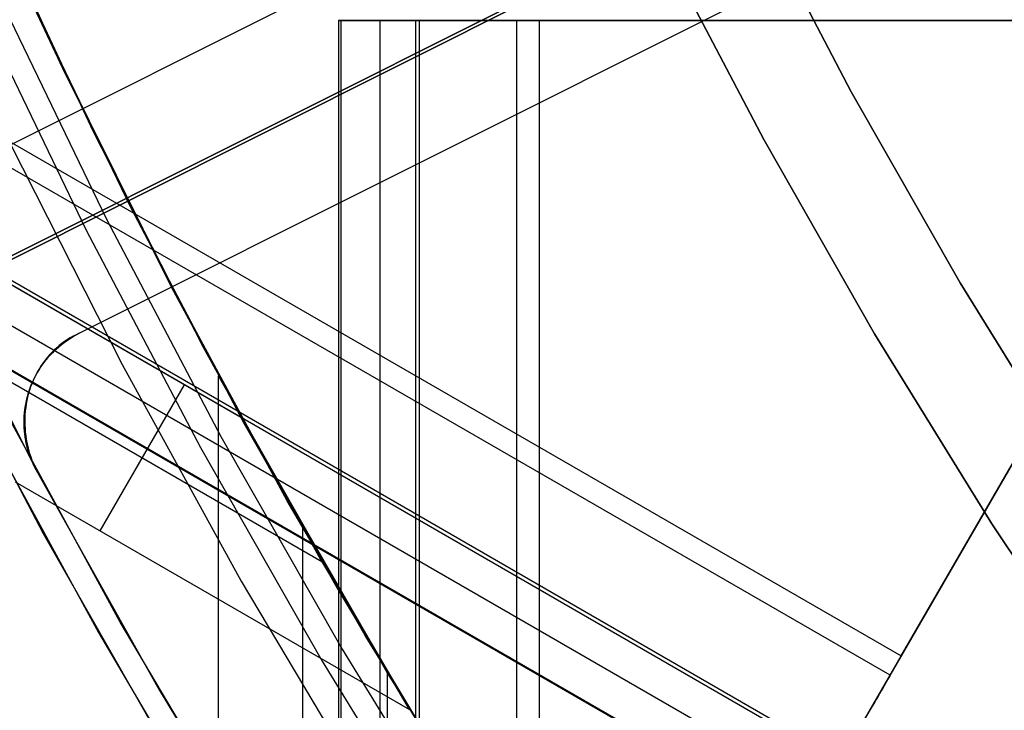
# Model space of a CAD drawing. Header units: millimetres. Extents: x 6239 to 7218, y -13987 to -13139.
# Tile 69 of 256: x 6663.99 to 6673.87, y -13494.29 to -13487.35. Entities that reach past the tile are written whole.
import ezdxf

# ---------------------------------------------------------------- set-up
doc = ezdxf.new("R2010")
doc.units = ezdxf.units.MM
doc.layers.add('color', color=7, linetype='Continuous')
doc.layers.add('luz', color=7, linetype='Continuous')

msp = doc.modelspace()

# ---------------------------------------------------------------- linework, layer by layer
at = {"color": 7, "true_color": 0xffffff}
for p, q in [((6239.8301, -13243.7467, 49.4962), (6672.8338, -13493.7415, 49.4962)), ((6239.8301, -13243.7467, 49.4962), (6672.8338, -13493.7415, 49.4962)), ((6672.7213, -13493.9363, 49.4706), (6239.7176, -13243.9415, 49.4706)), ((6239.2304, -13244.7854, 50.2456), (6672.2341, -13494.7801, 50.2456)), ((6239.2304, -13244.7854, 50.2456), (6672.2341, -13494.7801, 50.2456)), ((6239.2115, -13244.8182, 54.8552), (6672.2152, -13494.813, 54.8552)), ((6239.2115, -13244.8182, 54.8552), (6672.2152, -13494.813, 54.8552)), ((6239.0336, -13245.1263, 51.9508), (6672.0373, -13495.1211, 51.9508)), ((6238.8368, -13245.4672, 53.6559), (6671.8404, -13495.462, 53.6559)), ((6238.8368, -13245.4672, 53.6559), (6671.8404, -13495.462, 53.6559)), ((6671.8446, -13495.4547, 54.4845), (6238.841, -13245.46, 54.4845)), ((6672.8338, -13493.7415, 49.4962), (6680.782, -13479.9747, 53.1662)), ((6672.8338, -13493.7415, 49.4962), (6680.782, -13479.9747, 53.1662)), ((6680.6975, -13480.1211, 53.8983), (6671.7929, -13495.5443, 53.8983)), ((6672.2152, -13494.813, 54.8552), (6680.1634, -13481.0462, 58.5252)), ((6672.2152, -13494.813, 54.8552), (6680.1634, -13481.0462, 58.5252)), ((6663.4127, -13485.6231, 88.1), (6664.4156, -13487.8281, 88.1)), ((6663.4127, -13485.6231, 88.1), (6664.4156, -13487.8281, 88.1)), ((6672.3318, -13488.0768, 259.6), (6671.3051, -13486.1205, 259.6)), ((6672.3318, -13488.0768, 259.6), (6671.3051, -13486.1205, 259.6)), ((6671.3051, -13486.1205, 231.7162), (6672.3318, -13488.0768, 231.7162)), ((6671.3051, -13486.1205, 245.6581), (6672.3318, -13488.0768, 245.6581)), ((6671.3051, -13486.1205, 231.7162), (6672.3318, -13488.0768, 231.7162)), ((6663.6898, -13486.26, 67.9123), (6664.7207, -13488.4683, 67.9123)), ((6671.4545, -13488.5567, 259.6), (6670.4118, -13486.5698, 259.6)), ((6670.4118, -13486.5698, 231.7162), (6671.4545, -13488.5567, 231.7162)), ((6671.4545, -13488.5567, 259.6), (6670.4118, -13486.5698, 259.6)), ((6670.4118, -13486.5698, 231.7162), (6671.4545, -13488.5567, 231.7162)), ((6670.4118, -13486.5698, 245.6581), (6671.4545, -13488.5567, 245.6581)), ((6664.42, -13487.8443, 56.3618), (6663.9021, -13486.7312, 56.5246)), ((6664.42, -13487.8443, 56.3618), (6663.9021, -13486.7312, 56.5246)), ((6665.1031, -13489.2402, 89.3497), (6664.0405, -13487.0337, 89.3497)), ((6665.1031, -13489.2402, 89.3497), (6664.0405, -13487.0337, 89.3497)), ((6665.1031, -13489.2402, 46.475), (6664.0405, -13487.0337, 46.475)), ((6665.1031, -13489.2402, 46.475), (6664.0405, -13487.0337, 46.475)), ((6663.7962, -13487.1462, 89.0308), (6664.8628, -13489.361, 89.0308)), ((6663.7962, -13487.1462, 89.0308), (6664.8628, -13489.361, 89.0308)), ((6663.5844, -13487.2437, 88.6051), (6664.6545, -13489.4658, 88.6051)), ((6663.5844, -13487.2437, 88.6051), (6664.6545, -13489.4658, 88.6051)), ((6664.102, -13487.1668, 48.7386), (6665.1223, -13489.2784, 48.4342)), ((6664.102, -13487.1668, 48.7386), (6665.1223, -13489.2784, 48.4342)), ((6667.186, -13487.3608, 78.1396), (6667.186, -13987.3503, 78.1396)), ((6667.1863, -13487.3608, 78.1616), (6667.1861, -13487.3608, 78.1274)), ((6667.1861, -13487.3608, 78.1274), (6667.1871, -13487.3608, 78.0933)), ((6667.1863, -13487.3608, 78.1616), (6667.1861, -13487.3608, 78.1274)), ((6667.1861, -13487.3608, 78.1274), (6667.1871, -13487.3608, 78.0933)), ((6667.1876, -13487.3608, 78.1957), (6667.1863, -13487.3608, 78.1616)), ((6667.1876, -13487.3608, 78.1957), (6667.1863, -13487.3608, 78.1616)), ((6667.1871, -13487.3608, 78.0933), (6667.1893, -13487.3608, 78.0592)), ((6667.1871, -13487.3608, 78.0933), (6667.1893, -13487.3608, 78.0592)), ((6667.1901, -13487.3608, 78.2297), (6667.1876, -13487.3608, 78.1957)), ((6667.1901, -13487.3608, 78.2297), (6667.1876, -13487.3608, 78.1957)), ((6667.1893, -13487.3608, 78.0592), (6667.1926, -13487.3608, 78.0252)), ((6667.1893, -13487.3608, 78.0592), (6667.1926, -13487.3608, 78.0252)), ((6667.1938, -13487.3608, 78.2637), (6667.1901, -13487.3608, 78.2297)), ((6667.1938, -13487.3608, 78.2637), (6667.1901, -13487.3608, 78.2297)), ((6667.1926, -13487.3608, 78.0252), (6667.1971, -13487.3608, 77.9914)), ((6667.1926, -13487.3608, 78.0252), (6667.1971, -13487.3608, 77.9914)), ((6667.1986, -13487.3608, 78.2975), (6667.1938, -13487.3608, 78.2637)), ((6667.1986, -13487.3608, 78.2975), (6667.1938, -13487.3608, 78.2637)), ((6667.1971, -13487.3608, 77.9914), (6667.2027, -13487.3608, 77.9577)), ((6667.1971, -13487.3608, 77.9914), (6667.2027, -13487.3608, 77.9577)), ((6667.2046, -13487.3608, 78.3311), (6667.1986, -13487.3608, 78.2975)), ((6667.2046, -13487.3608, 78.3311), (6667.1986, -13487.3608, 78.2975)), ((6667.2027, -13487.3608, 77.9577), (6667.2095, -13487.3608, 77.9242)), ((6667.2027, -13487.3608, 77.9577), (6667.2095, -13487.3608, 77.9242)), ((6667.2117, -13487.3608, 78.3645), (6667.2046, -13487.3608, 78.3311)), ((6667.2117, -13487.3608, 78.3645), (6667.2046, -13487.3608, 78.3311)), ((6667.205, -13487.3608, 78.3336), (6683.0458, -13487.3608, 78.3336)), ((6667.2095, -13487.3608, 77.9242), (6667.2174, -13487.3608, 77.891)), ((6667.2095, -13487.3608, 77.9242), (6667.2174, -13487.3608, 77.891)), ((6667.999, -13487.3608, 81.7748), (6667.2117, -13487.3608, 78.3645)), ((6667.2117, -13987.3503, 78.3645), (6667.2117, -13487.3608, 78.3645)), ((6667.999, -13487.3608, 81.7748), (6667.2117, -13487.3608, 78.3645)), ((6667.2117, -13987.3503, 78.3645), (6667.2117, -13487.3608, 78.3645)), ((6667.2174, -13487.3608, 77.891), (6667.2265, -13487.3608, 77.8581)), ((6667.2174, -13487.3608, 77.891), (6667.2265, -13487.3608, 77.8581)), ((6667.2265, -13487.3608, 77.8581), (6667.2366, -13487.3608, 77.8255)), ((6667.2265, -13487.3608, 77.8581), (6667.2366, -13487.3608, 77.8255)), ((6667.2366, -13487.3608, 77.8255), (6667.2479, -13487.3608, 77.7933)), ((6667.2366, -13487.3608, 77.8255), (6667.2479, -13487.3608, 77.7933)), ((6667.2479, -13487.3608, 77.7933), (6667.2603, -13487.3608, 77.7614)), ((6667.2479, -13487.3608, 77.7933), (6667.2603, -13487.3608, 77.7614)), ((6667.2603, -13487.3608, 77.7614), (6667.2737, -13487.3608, 77.7301)), ((6667.2603, -13487.3608, 77.7614), (6667.2737, -13487.3608, 77.7301)), ((6667.2737, -13487.3608, 77.7301), (6667.2882, -13487.3608, 77.6991)), ((6667.2737, -13487.3608, 77.7301), (6667.2882, -13487.3608, 77.6991)), ((6667.2882, -13487.3608, 77.6991), (6667.3038, -13487.3608, 77.6687)), ((6667.2882, -13487.3608, 77.6991), (6667.3038, -13487.3608, 77.6687)), ((6667.3038, -13487.3608, 77.6687), (6667.3204, -13487.3608, 77.6389)), ((6667.3038, -13487.3608, 77.6687), (6667.3204, -13487.3608, 77.6389)), ((6667.3204, -13487.3608, 77.6389), (6667.338, -13487.3608, 77.6096)), ((6667.3204, -13487.3608, 77.6389), (6667.338, -13487.3608, 77.6096)), ((6667.338, -13487.3608, 77.6096), (6667.3566, -13487.3608, 77.581)), ((6667.338, -13487.3608, 77.6096), (6667.3566, -13487.3608, 77.581)), ((6667.3566, -13487.3608, 77.581), (6667.3761, -13487.3608, 77.553)), ((6667.3566, -13487.3608, 77.581), (6667.3761, -13487.3608, 77.553)), ((6667.3761, -13487.3608, 77.553), (6667.3966, -13487.3608, 77.5257)), ((6667.3761, -13487.3608, 77.553), (6667.3966, -13487.3608, 77.5257)), ((6667.3966, -13487.3608, 77.5257), (6667.418, -13487.3608, 77.4991)), ((6667.3966, -13487.3608, 77.5257), (6667.418, -13487.3608, 77.4991)), ((6667.418, -13487.3608, 77.4991), (6667.4404, -13487.3608, 77.4733)), ((6667.418, -13487.3608, 77.4991), (6667.4404, -13487.3608, 77.4733)), ((6667.4404, -13487.3608, 77.4733), (6667.4635, -13487.3608, 77.4482)), ((6667.4404, -13487.3608, 77.4733), (6667.4635, -13487.3608, 77.4482)), ((6667.4635, -13487.3608, 77.4482), (6667.4876, -13487.3608, 77.4239)), ((6667.4635, -13487.3608, 77.4482), (6667.4876, -13487.3608, 77.4239)), ((6667.4876, -13487.3608, 77.4239), (6667.5124, -13487.3608, 77.4005)), ((6667.4876, -13487.3608, 77.4239), (6667.5124, -13487.3608, 77.4005)), ((6667.5124, -13487.3608, 77.4005), (6667.538, -13487.3608, 77.3779)), ((6667.5124, -13487.3608, 77.4005), (6667.538, -13487.3608, 77.3779)), ((6667.538, -13487.3608, 77.3779), (6667.5644, -13487.3608, 77.3562)), ((6667.538, -13487.3608, 77.3779), (6667.5644, -13487.3608, 77.3562)), ((6667.5644, -13487.3608, 77.3562), (6667.5915, -13487.3608, 77.3355)), ((6667.5644, -13487.3608, 77.3562), (6667.5915, -13487.3608, 77.3355)), ((6667.5915, -13487.3608, 77.3355), (6667.6193, -13487.3608, 77.3156)), ((6667.5915, -13487.3608, 77.3355), (6667.6193, -13487.3608, 77.3156)), ((6667.6053, -13987.3503, 80.0697), (6667.6053, -13487.3608, 80.0697)), ((6667.6193, -13487.3608, 77.3156), (6667.6478, -13487.3608, 77.2968)), ((6667.6193, -13487.3608, 77.3156), (6667.6478, -13487.3608, 77.2968)), ((6667.6478, -13487.3608, 77.2968), (6667.6769, -13487.3608, 77.2789)), ((6667.6478, -13487.3608, 77.2968), (6667.6769, -13487.3608, 77.2789)), ((6667.6769, -13487.3608, 77.2789), (6667.7065, -13487.3608, 77.262)), ((6667.6769, -13487.3608, 77.2789), (6667.7065, -13487.3608, 77.262)), ((6667.7065, -13487.3608, 77.262), (6667.7368, -13487.3608, 77.2462)), ((6667.7065, -13487.3608, 77.262), (6667.7368, -13487.3608, 77.2462)), ((6667.7368, -13487.3608, 77.2462), (6667.7675, -13487.3608, 77.2313)), ((6667.7368, -13487.3608, 77.2462), (6667.7675, -13487.3608, 77.2313)), ((6667.7675, -13487.3608, 77.2313), (6667.7988, -13487.3608, 77.2176)), ((6667.7675, -13487.3608, 77.2313), (6667.7988, -13487.3608, 77.2176)), ((6667.7988, -13487.3608, 77.2176), (6667.8305, -13487.3608, 77.2049)), ((6667.7988, -13487.3608, 77.2176), (6667.8305, -13487.3608, 77.2049)), ((6667.8305, -13487.3608, 77.2049), (6667.8626, -13487.3608, 77.1933)), ((6667.8305, -13487.3608, 77.2049), (6667.8626, -13487.3608, 77.1933)), ((6667.8626, -13487.3608, 77.1933), (6667.8951, -13487.3608, 77.1828)), ((6667.8626, -13487.3608, 77.1933), (6667.8951, -13487.3608, 77.1828)), ((6667.8951, -13487.3608, 77.1828), (6667.9279, -13487.3608, 77.1734)), ((6667.8951, -13487.3608, 77.1828), (6667.9279, -13487.3608, 77.1734)), ((6667.9279, -13487.3608, 77.1734), (6667.9611, -13487.3608, 77.1652)), ((6667.9279, -13487.3608, 77.1734), (6667.9611, -13487.3608, 77.1652)), ((6667.9611, -13487.3608, 77.1652), (6682.0264, -13487.3608, 73.918)), ((6667.9611, -13987.3503, 77.1652), (6667.9611, -13487.3608, 77.1652)), ((6667.9611, -13987.3503, 77.1652), (6667.9611, -13487.3608, 77.1652)), ((6667.9611, -13487.3608, 77.1652), (6682.0264, -13487.3608, 73.918)), ((6668.0072, -13487.3608, 81.8079), (6667.999, -13487.3608, 81.7748)), ((6667.999, -13987.3503, 81.7748), (6667.999, -13487.3608, 81.7748)), ((6668.0072, -13487.3608, 81.8079), (6667.999, -13487.3608, 81.7748)), ((6667.999, -13987.3503, 81.7748), (6667.999, -13487.3608, 81.7748)), ((6668.0166, -13487.3608, 81.8408), (6668.0072, -13487.3608, 81.8079)), ((6668.0166, -13487.3608, 81.8408), (6668.0072, -13487.3608, 81.8079)), ((6668.0271, -13487.3608, 81.8733), (6668.0166, -13487.3608, 81.8408)), ((6668.0271, -13487.3608, 81.8733), (6668.0166, -13487.3608, 81.8408)), ((6668.0387, -13487.3608, 81.9054), (6668.0271, -13487.3608, 81.8733)), ((6668.0387, -13487.3608, 81.9054), (6668.0271, -13487.3608, 81.8733)), ((6668.0514, -13487.3608, 81.9371), (6668.0387, -13487.3608, 81.9054)), ((6668.0514, -13487.3608, 81.9371), (6668.0387, -13487.3608, 81.9054)), ((6668.0651, -13487.3608, 81.9683), (6668.0514, -13487.3608, 81.9371)), ((6668.0651, -13487.3608, 81.9683), (6668.0514, -13487.3608, 81.9371)), ((6668.08, -13487.3608, 81.9991), (6668.0651, -13487.3608, 81.9683)), ((6668.08, -13487.3608, 81.9991), (6668.0651, -13487.3608, 81.9683)), ((6668.0958, -13487.3608, 82.0293), (6668.08, -13487.3608, 81.9991)), ((6668.0958, -13487.3608, 82.0293), (6668.08, -13487.3608, 81.9991)), ((6668.1127, -13487.3608, 82.059), (6668.0958, -13487.3608, 82.0293)), ((6668.1127, -13487.3608, 82.059), (6668.0958, -13487.3608, 82.0293)), ((6668.1306, -13487.3608, 82.0881), (6668.1127, -13487.3608, 82.059)), ((6668.1306, -13487.3608, 82.0881), (6668.1127, -13487.3608, 82.059)), ((6668.1495, -13487.3608, 82.1166), (6668.1306, -13487.3608, 82.0881)), ((6668.1495, -13487.3608, 82.1166), (6668.1306, -13487.3608, 82.0881)), ((6668.1693, -13487.3608, 82.1444), (6668.1495, -13487.3608, 82.1166)), ((6668.1693, -13487.3608, 82.1444), (6668.1495, -13487.3608, 82.1166)), ((6668.19, -13487.3608, 82.1715), (6668.1693, -13487.3608, 82.1444)), ((6668.19, -13487.3608, 82.1715), (6668.1693, -13487.3608, 82.1444)), ((6668.2117, -13487.3608, 82.1979), (6668.19, -13487.3608, 82.1715)), ((6668.2117, -13487.3608, 82.1979), (6668.19, -13487.3608, 82.1715)), ((6668.2343, -13487.3608, 82.2235), (6668.2117, -13487.3608, 82.1979)), ((6668.2343, -13487.3608, 82.2235), (6668.2117, -13487.3608, 82.1979)), ((6668.2577, -13487.3608, 82.2483), (6668.2343, -13487.3608, 82.2235)), ((6668.2577, -13487.3608, 82.2483), (6668.2343, -13487.3608, 82.2235)), ((6668.282, -13487.3608, 82.2724), (6668.2577, -13487.3608, 82.2483)), ((6668.282, -13487.3608, 82.2724), (6668.2577, -13487.3608, 82.2483)), ((6668.3071, -13487.3608, 82.2955), (6668.282, -13487.3608, 82.2724)), ((6668.3071, -13487.3608, 82.2955), (6668.282, -13487.3608, 82.2724)), ((6668.3329, -13487.3608, 82.3178), (6668.3071, -13487.3608, 82.2955)), ((6668.3329, -13487.3608, 82.3178), (6668.3071, -13487.3608, 82.2955)), ((6668.3595, -13487.3608, 82.3393), (6668.3329, -13487.3608, 82.3178)), ((6668.3595, -13487.3608, 82.3393), (6668.3329, -13487.3608, 82.3178)), ((6668.3868, -13487.3608, 82.3598), (6668.3595, -13487.3608, 82.3393)), ((6668.3868, -13487.3608, 82.3598), (6668.3595, -13487.3608, 82.3393)), ((6668.4148, -13487.3608, 82.3793), (6668.3868, -13487.3608, 82.3598)), ((6668.4148, -13487.3608, 82.3793), (6668.3868, -13487.3608, 82.3598)), ((6668.4434, -13487.3608, 82.3979), (6668.4148, -13487.3608, 82.3793)), ((6668.4434, -13487.3608, 82.3979), (6668.4148, -13487.3608, 82.3793)), ((6668.4727, -13487.3608, 82.4155), (6668.4434, -13487.3608, 82.3979)), ((6668.4727, -13487.3608, 82.4155), (6668.4434, -13487.3608, 82.3979)), ((6668.5026, -13487.3608, 82.4321), (6668.4727, -13487.3608, 82.4155)), ((6668.5026, -13487.3608, 82.4321), (6668.4727, -13487.3608, 82.4155)), ((6668.5329, -13487.3608, 82.4476), (6668.5026, -13487.3608, 82.4321)), ((6668.5329, -13487.3608, 82.4476), (6668.5026, -13487.3608, 82.4321)), ((6668.5639, -13487.3608, 82.4622), (6668.5329, -13487.3608, 82.4476)), ((6668.5639, -13487.3608, 82.4622), (6668.5329, -13487.3608, 82.4476)), ((6668.5952, -13487.3608, 82.4756), (6668.5639, -13487.3608, 82.4622)), ((6668.5952, -13487.3608, 82.4756), (6668.5639, -13487.3608, 82.4622)), ((6668.6271, -13487.3608, 82.488), (6668.5952, -13487.3608, 82.4756)), ((6668.6271, -13487.3608, 82.488), (6668.5952, -13487.3608, 82.4756)), ((6668.6593, -13487.3608, 82.4993), (6668.6271, -13487.3608, 82.488)), ((6668.6593, -13487.3608, 82.4993), (6668.6271, -13487.3608, 82.488)), ((6668.6919, -13487.3608, 82.5094), (6668.6593, -13487.3608, 82.4993)), ((6668.6919, -13487.3608, 82.5094), (6668.6593, -13487.3608, 82.4993)), ((6668.7248, -13487.3608, 82.5185), (6668.6919, -13487.3608, 82.5094)), ((6668.7248, -13487.3608, 82.5185), (6668.6919, -13487.3608, 82.5094)), ((6668.758, -13487.3608, 82.5264), (6668.7248, -13487.3608, 82.5185)), ((6668.758, -13487.3608, 82.5264), (6668.7248, -13487.3608, 82.5185)), ((6668.7915, -13487.3608, 82.5332), (6668.758, -13487.3608, 82.5264)), ((6668.7915, -13487.3608, 82.5332), (6668.758, -13487.3608, 82.5264)), ((6668.8252, -13487.3608, 82.5388), (6668.7915, -13487.3608, 82.5332)), ((6668.8252, -13487.3608, 82.5388), (6668.7915, -13487.3608, 82.5332)), ((6668.859, -13487.3608, 82.5433), (6668.8252, -13487.3608, 82.5388)), ((6668.859, -13487.3608, 82.5433), (6668.8252, -13487.3608, 82.5388)), ((6668.893, -13487.3608, 82.5466), (6668.859, -13487.3608, 82.5433)), ((6668.893, -13487.3608, 82.5466), (6668.859, -13487.3608, 82.5433)), ((6668.9271, -13487.3608, 82.5488), (6668.893, -13487.3608, 82.5466)), ((6668.9271, -13487.3608, 82.5488), (6668.893, -13487.3608, 82.5466)), ((6668.9612, -13487.3608, 82.5498), (6668.9271, -13487.3608, 82.5488)), ((6668.9612, -13487.3608, 82.5498), (6668.9271, -13487.3608, 82.5488)), ((6668.9954, -13487.3608, 82.5496), (6668.9612, -13487.3608, 82.5498)), ((6668.9954, -13487.3608, 82.5496), (6668.9612, -13487.3608, 82.5498)), ((6668.9734, -13487.3608, 82.5499), (6668.9734, -13987.3503, 82.5499)), ((6669.0295, -13487.3608, 82.5483), (6668.9954, -13487.3608, 82.5496)), ((6669.0295, -13487.3608, 82.5483), (6668.9954, -13487.3608, 82.5496)), ((6669.0635, -13487.3608, 82.5458), (6669.0295, -13487.3608, 82.5483)), ((6669.0635, -13487.3608, 82.5458), (6669.0295, -13487.3608, 82.5483)), ((6669.0975, -13487.3608, 82.5421), (6669.0635, -13487.3608, 82.5458)), ((6669.0975, -13487.3608, 82.5421), (6669.0635, -13487.3608, 82.5458)), ((6669.1313, -13487.3608, 82.5373), (6669.0975, -13487.3608, 82.5421)), ((6669.1313, -13487.3608, 82.5373), (6669.0975, -13487.3608, 82.5421)), ((6669.1649, -13487.3608, 82.5313), (6669.1313, -13487.3608, 82.5373)), ((6669.1649, -13487.3608, 82.5313), (6669.1313, -13487.3608, 82.5373)), ((6669.1983, -13487.3608, 82.5242), (6669.1649, -13487.3608, 82.5313)), ((6669.1983, -13487.3608, 82.5242), (6669.1649, -13487.3608, 82.5313)), ((6683.2636, -13487.3608, 79.277), (6669.1983, -13487.3608, 82.5242)), ((6669.1983, -13487.3608, 82.5242), (6669.1983, -13987.3503, 82.5242)), ((6683.2636, -13487.3608, 79.277), (6669.1983, -13487.3608, 82.5242)), ((6669.1983, -13487.3608, 82.5242), (6669.1983, -13987.3503, 82.5242)), ((6664.4156, -13487.8281, 88.1), (6665.4931, -13489.9975, 88.1)), ((6664.4156, -13487.8281, 88.1), (6665.4931, -13489.9975, 88.1)), ((6665.5104, -13490.0373, 56.0492), (6664.42, -13487.8443, 56.3618)), ((6665.5104, -13490.0373, 56.0492), (6664.42, -13487.8443, 56.3618)), ((6673.4255, -13489.9964, 259.6), (6672.3318, -13488.0768, 259.6)), ((6673.4255, -13489.9964, 259.6), (6672.3318, -13488.0768, 259.6)), ((6672.3318, -13488.0768, 231.7162), (6673.4255, -13489.9964, 231.7162)), ((6672.3318, -13488.0768, 245.6581), (6673.4255, -13489.9964, 245.6581)), ((6672.3318, -13488.0768, 231.7162), (6673.4255, -13489.9964, 231.7162)), ((6664.7207, -13488.4683, 67.9123), (6665.8268, -13490.6399, 67.9123)), ((6663.8929, -13488.5952, 46.475), (6665.0138, -13490.814, 46.475)), ((6663.8929, -13488.5952, 46.475), (6665.0138, -13490.814, 46.475)), ((6663.8929, -13488.5952, 46.475), (6665.0138, -13490.814, 46.475)), ((6672.5653, -13490.5064, 259.6), (6671.4545, -13488.5567, 259.6)), ((6671.4545, -13488.5567, 231.7162), (6672.5653, -13490.5064, 231.7162)), ((6672.5653, -13490.5064, 259.6), (6671.4545, -13488.5567, 259.6)), ((6671.4545, -13488.5567, 231.7162), (6672.5653, -13490.5064, 231.7162)), ((6671.4545, -13488.5567, 245.6581), (6672.5653, -13490.5064, 245.6581)), ((6662.5315, -13489.2255, 48.1457), (6666.2081, -13491.3482, 48.1457)), ((6662.5315, -13489.2255, 48.1457), (6666.2081, -13491.3482, 48.1457)), ((6666.2412, -13491.4087, 89.3497), (6665.1031, -13489.2402, 89.3497)), ((6666.2412, -13491.4087, 89.3497), (6665.1031, -13489.2402, 89.3497)), ((6666.2412, -13491.4087, 46.475), (6665.1031, -13489.2402, 46.475)), ((6666.2412, -13491.4087, 46.475), (6665.1031, -13489.2402, 46.475)), ((6665.1223, -13489.2784, 48.4342), (6666.2081, -13491.3482, 48.1457)), ((6665.1223, -13489.2784, 48.4342), (6666.2081, -13491.3482, 48.1457)), ((6664.8628, -13489.361, 89.0308), (6666.0053, -13491.5378, 89.0308)), ((6664.8628, -13489.361, 89.0308), (6666.0053, -13491.5378, 89.0308)), ((6664.6545, -13489.4658, 88.6051), (6665.8007, -13491.6497, 88.6051)), ((6664.6545, -13489.4658, 88.6051), (6665.8007, -13491.6497, 88.6051)), ((6665.4931, -13489.9975, 88.1), (6666.6441, -13492.1289, 88.1)), ((6665.4931, -13489.9975, 88.1), (6666.6441, -13492.1289, 88.1)), ((6674.5848, -13491.8772, 259.6), (6673.4255, -13489.9964, 259.6)), ((6674.5848, -13491.8772, 259.6), (6673.4255, -13489.9964, 259.6)), ((6673.4255, -13489.9964, 231.7162), (6674.5848, -13491.8772, 231.7162)), ((6673.4255, -13489.9964, 245.6581), (6674.5848, -13491.8772, 245.6581)), ((6673.4255, -13489.9964, 231.7162), (6674.5848, -13491.8772, 231.7162)), ((6666.6713, -13492.1834, 55.7542), (6665.5104, -13490.0373, 56.0492)), ((6666.6713, -13492.1834, 55.7542), (6665.5104, -13490.0373, 56.0492)), ((6663.0484, -13490.2737, 47.975), (6664.2234, -13492.5126, 47.975)), ((6663.0484, -13490.2737, 89.3497), (6664.2234, -13492.5126, 89.3497)), ((6663.0484, -13490.2737, 89.3497), (6664.2234, -13492.5126, 89.3497)), ((6663.0484, -13490.2737, 47.975), (6664.2234, -13492.5126, 47.975)), ((6673.7427, -13492.4166, 259.6), (6672.5653, -13490.5064, 259.6)), ((6672.5653, -13490.5064, 231.7162), (6673.7427, -13492.4166, 231.7162)), ((6673.7427, -13492.4166, 259.6), (6672.5653, -13490.5064, 259.6)), ((6672.5653, -13490.5064, 231.7162), (6673.7427, -13492.4166, 231.7162)), ((6672.5653, -13490.5064, 245.6581), (6673.7427, -13492.4166, 245.6581)), ((6663.2109, -13490.5949, 51.8113), (6667.0191, -13492.7935, 51.8113)), ((6665.8268, -13490.6399, 67.9123), (6667.0068, -13492.7722, 67.9123)), ((6665.0138, -13490.814, 46.475), (6666.2108, -13492.9925, 46.475)), ((6665.0138, -13490.814, 46.475), (6666.2108, -13492.9925, 46.475)), ((6665.0138, -13490.814, 46.475), (6666.2108, -13492.9925, 46.475)), ((6665.9818, -13490.9301, 76.558), (6667.1745, -13493.0618, 76.2826)), ((6667.6743, -13493.9066, 83.8892), (6665.9818, -13490.9301, 76.558)), ((6665.9818, -13495.5514, 76.558), (6665.9818, -13490.9301, 76.558)), ((6667.6743, -13493.9066, 83.8892), (6665.9818, -13490.9301, 76.558)), ((6665.9818, -13495.5514, 76.558), (6665.9818, -13490.9301, 76.558)), ((6665.9818, -13490.9301, 76.558), (6667.1745, -13493.0618, 76.2826)), ((6665.6389, -13491.0195, 48.1457), (6664.7926, -13492.4853, 55.4769)), ((6663.5646, -13491.2805, 68.6623), (6664.7776, -13493.5071, 68.6623)), ((6666.2081, -13491.3482, 48.1457), (6667.8999, -13494.2793, 55.4769)), ((6666.2081, -13491.3482, 48.1457), (6667.8999, -13494.2793, 55.4769)), ((6667.4535, -13493.5366, 89.3497), (6666.2412, -13491.4087, 89.3497)), ((6667.4535, -13493.5366, 89.3497), (6666.2412, -13491.4087, 89.3497)), ((6667.4535, -13493.5366, 46.475), (6666.2412, -13491.4087, 46.475)), ((6667.4535, -13493.5366, 46.475), (6666.2412, -13491.4087, 46.475)), ((6666.0053, -13491.5378, 89.0308), (6667.2222, -13493.6738, 89.0308)), ((6666.0053, -13491.5378, 89.0308), (6667.2222, -13493.6738, 89.0308)), ((6665.8007, -13491.6497, 88.6051), (6667.0216, -13493.7927, 88.6051)), ((6665.8007, -13491.6497, 88.6051), (6667.0216, -13493.7927, 88.6051)), ((6663.9428, -13491.9946, 55.4769), (6667.8999, -13494.2793, 55.4769)), ((6663.9428, -13491.9946, 55.4769), (6667.8999, -13494.2793, 55.4769)), ((6666.6441, -13492.1289, 88.1), (6667.8672, -13494.2198, 88.1)), ((6666.6441, -13492.1289, 88.1), (6667.8672, -13494.2198, 88.1)), ((6667.8999, -13494.2793, 55.4769), (6666.6713, -13492.1834, 55.7542)), ((6667.8999, -13494.2793, 55.4769), (6666.6713, -13492.1834, 55.7542)), ((6666.8281, -13496.903, 80.2236), (6666.8281, -13492.4601, 80.2236)), ((6674.9853, -13494.285, 259.6), (6673.7427, -13492.4166, 259.6)), ((6673.7427, -13492.4166, 231.7162), (6674.9853, -13494.285, 231.7162)), ((6674.9853, -13494.285, 259.6), (6673.7427, -13492.4166, 259.6)), ((6673.7427, -13492.4166, 231.7162), (6674.9853, -13494.285, 231.7162)), ((6673.7427, -13492.4166, 245.6581), (6674.9853, -13494.285, 245.6581)), ((6664.2234, -13492.5126, 47.975), (6665.475, -13494.7095, 47.975)), ((6664.2234, -13492.5126, 89.3497), (6665.475, -13494.7095, 89.3497)), ((6664.2234, -13492.5126, 89.3497), (6665.475, -13494.7095, 89.3497)), ((6664.2234, -13492.5126, 47.975), (6665.475, -13494.7095, 47.975)), ((6667.0068, -13492.7722, 67.9123), (6668.2594, -13494.8628, 67.9123)), ((6666.2108, -13492.9925, 46.475), (6667.4826, -13495.1283, 46.475)), ((6666.2108, -13492.9925, 46.475), (6667.4826, -13495.1283, 46.475)), ((6666.2108, -13492.9925, 46.475), (6667.4826, -13495.1283, 46.475)), ((6667.1745, -13493.0618, 76.2826), (6667.8004, -13494.1155, 76.1381)), ((6667.1745, -13493.0618, 76.2826), (6667.8004, -13494.1155, 76.1381)), ((6664.7776, -13493.5071, 68.6623), (6666.0669, -13495.6903, 68.6623)), ((6668.7385, -13495.6214, 89.3497), (6667.4535, -13493.5366, 89.3497)), ((6668.7385, -13495.6214, 89.3497), (6667.4535, -13493.5366, 89.3497)), ((6668.7385, -13495.6214, 46.475), (6667.4535, -13493.5366, 46.475)), ((6668.7385, -13495.6214, 46.475), (6667.4535, -13493.5366, 46.475)), ((6667.2222, -13493.6738, 89.0308), (6668.512, -13495.7665, 89.0308)), ((6667.2222, -13493.6738, 89.0308), (6668.512, -13495.7665, 89.0308)), ((6672.8171, -13493.7704, 49.4891), (6672.8003, -13493.7995, 49.4831)), ((6672.8171, -13493.7704, 49.4891), (6672.8003, -13493.7995, 49.4831)), ((6672.8338, -13493.7415, 49.4962), (6672.8171, -13493.7704, 49.4891)), ((6672.8338, -13493.7415, 49.4962), (6672.8171, -13493.7704, 49.4891)), ((6667.0216, -13493.7927, 88.6051), (6668.3157, -13495.8922, 88.6051)), ((6667.0216, -13493.7927, 88.6051), (6668.3157, -13495.8922, 88.6051)), ((6672.7664, -13493.8582, 49.4747), (6672.7494, -13493.8877, 49.4722)), ((6672.7664, -13493.8582, 49.4747), (6672.7494, -13493.8877, 49.4722)), ((6672.7834, -13493.8288, 49.4783), (6672.7664, -13493.8582, 49.4747)), ((6672.7834, -13493.8288, 49.4783), (6672.7664, -13493.8582, 49.4747)), ((6672.8003, -13493.7995, 49.4831), (6672.7834, -13493.8288, 49.4783)), ((6672.8003, -13493.7995, 49.4831), (6672.7834, -13493.8288, 49.4783)), ((6668.9907, -13495.9867, 83.5853), (6667.6743, -13493.9066, 83.8892)), ((6667.6743, -13493.9066, 83.8892), (6667.6743, -13498.1924, 83.8892)), ((6667.6743, -13493.9066, 83.8892), (6667.6743, -13498.1924, 83.8892)), ((6668.9907, -13495.9867, 83.5853), (6667.6743, -13493.9066, 83.8892)), ((6672.7152, -13493.9468, 49.4707), (6672.6982, -13493.9764, 49.4717)), ((6672.7152, -13493.9468, 49.4707), (6672.6982, -13493.9764, 49.4717)), ((6672.7323, -13493.9173, 49.4708), (6672.7152, -13493.9468, 49.4707)), ((6672.7323, -13493.9173, 49.4708), (6672.7152, -13493.9468, 49.4707)), ((6672.7494, -13493.8877, 49.4722), (6672.7323, -13493.9173, 49.4708)), ((6672.7494, -13493.8877, 49.4722), (6672.7323, -13493.9173, 49.4708)), ((6672.6472, -13494.0646, 49.4816), (6672.6304, -13494.0938, 49.4873)), ((6672.6472, -13494.0646, 49.4816), (6672.6304, -13494.0938, 49.4873)), ((6672.6641, -13494.0353, 49.4771), (6672.6472, -13494.0646, 49.4816)), ((6672.6641, -13494.0353, 49.4771), (6672.6472, -13494.0646, 49.4816)), ((6672.6811, -13494.0059, 49.4738), (6672.6641, -13494.0353, 49.4771)), ((6672.6811, -13494.0059, 49.4738), (6672.6641, -13494.0353, 49.4771)), ((6672.6982, -13493.9764, 49.4717), (6672.6811, -13494.0059, 49.4738)), ((6672.6982, -13493.9764, 49.4717), (6672.6811, -13494.0059, 49.4738)), ((6667.8004, -13494.1155, 76.1381), (6668.4457, -13495.1604, 75.9891)), ((6667.8004, -13494.1155, 76.1381), (6668.4457, -13495.1604, 75.9891)), ((6672.597, -13494.1516, 49.502), (6672.5806, -13494.1801, 49.511)), ((6672.597, -13494.1516, 49.502), (6672.5806, -13494.1801, 49.511)), ((6672.6136, -13494.1228, 49.494), (6672.597, -13494.1516, 49.502)), ((6672.6136, -13494.1228, 49.494), (6672.597, -13494.1516, 49.502)), ((6672.6304, -13494.0938, 49.4873), (6672.6136, -13494.1228, 49.494)), ((6672.6304, -13494.0938, 49.4873), (6672.6136, -13494.1228, 49.494)), ((6667.8672, -13494.2198, 88.1), (6669.1609, -13496.2676, 88.1)), ((6667.8672, -13494.2198, 88.1), (6669.1609, -13496.2676, 88.1)), ((6672.5322, -13494.2638, 49.5448), (6672.5165, -13494.291, 49.5583)), ((6672.5322, -13494.2638, 49.5448), (6672.5165, -13494.291, 49.5583)), ((6672.5481, -13494.2362, 49.5325), (6672.5322, -13494.2638, 49.5448)), ((6672.5481, -13494.2362, 49.5325), (6672.5322, -13494.2638, 49.5448)), ((6672.5643, -13494.2083, 49.5212), (6672.5481, -13494.2362, 49.5325)), ((6672.5643, -13494.2083, 49.5212), (6672.5481, -13494.2362, 49.5325)), ((6672.5806, -13494.1801, 49.511), (6672.5643, -13494.2083, 49.5212)), ((6672.5806, -13494.1801, 49.511), (6672.5643, -13494.2083, 49.5212))]:
    msp.add_line(p, q, dxfattribs=at)
at = {"layer": 'color', "color": 254, "true_color": 0xcad1ee}
for p, q in [((6663.2165, -13490.0682, 30.3), (6697.197, -13473.0383, 30.3)), ((6672.1842, -13484.4553, 27.784), (6663.6873, -13488.7137, 23.7335)), ((6672.1842, -13484.4553, 30.3), (6663.6873, -13488.7137, 30.3)), ((6672.1842, -13484.4553, 27.784), (6663.6873, -13488.7137, 23.7335)), ((6672.1842, -13484.4553, 30.3), (6663.6873, -13488.7137, 30.3)), ((6673.8628, -13484.7326, 26.2), (6595.2717, -13524.1197, -11.2692)), ((6673.8628, -13484.7326, 26.2), (6595.2717, -13524.1197, -11.2692)), ((6670.5747, -13485.262, 27.0167), (6663.6873, -13488.7137, 27.0167)), ((6664.5834, -13490.5017, 23.7335), (6673.0803, -13486.2434, 27.784)), ((6664.5834, -13490.5017, 30.3), (6673.0803, -13486.2434, 30.3)), ((6664.5834, -13490.5017, 23.7335), (6673.0803, -13486.2434, 27.784)), ((6664.5834, -13490.5017, 30.3), (6673.0803, -13486.2434, 30.3)), ((6664.5834, -13490.5017, 27.0167), (6671.4707, -13487.05, 27.0167)), ((6662.3331, -13488.2427, 30.3), (6664.1502, -13491.8684, 30.3)), ((6662.3331, -13488.2427, 30.3), (6664.1502, -13491.8684, 30.3)), ((6668.8318, -13488.3725, 25.7587), (6668.8318, -13488.3725, 30.3)), ((6664.5525, -13490.5179, 26.7993), (6664.5834, -13490.5017, 26.7993)), ((6664.5834, -13490.5017, 23.7335), (6664.5531, -13490.5161, 23.7192)), ((6664.5531, -13490.5175, 30.3), (6664.5834, -13490.5017, 30.3)), ((6664.5531, -13490.5175, 30.3), (6664.5834, -13490.5017, 30.3)), ((6664.5834, -13490.5017, 23.7335), (6664.5531, -13490.5161, 23.7192)), ((6664.5834, -13490.5017, 30.3), (6664.5834, -13490.5017, 23.7335)), ((6664.5834, -13490.5017, 30.3), (6664.5834, -13490.5017, 23.7335)), ((6664.4106, -13490.6045, 23.6481), (6664.3842, -13490.6253, 23.6341)), ((6664.4106, -13490.6045, 23.6481), (6664.3842, -13490.6253, 23.6341)), ((6664.4073, -13490.6144, 26.7993), (6664.4349, -13490.5931, 26.7993)), ((6664.4378, -13490.5847, 23.6623), (6664.4106, -13490.6045, 23.6481)), ((6664.4378, -13490.5847, 23.6623), (6664.4106, -13490.6045, 23.6481)), ((6664.4109, -13490.6116, 30.3), (6664.438, -13490.5908, 30.3)), ((6664.4109, -13490.6116, 30.3), (6664.438, -13490.5908, 30.3)), ((6664.4349, -13490.5931, 26.7993), (6664.4633, -13490.5728, 26.7993)), ((6664.4656, -13490.5659, 23.6765), (6664.4378, -13490.5847, 23.6623)), ((6664.4656, -13490.5659, 23.6765), (6664.4378, -13490.5847, 23.6623)), ((6664.438, -13490.5908, 30.3), (6664.4658, -13490.571, 30.3)), ((6664.438, -13490.5908, 30.3), (6664.4658, -13490.571, 30.3)), ((6664.4633, -13490.5728, 26.7993), (6664.4924, -13490.5534, 26.7993)), ((6664.4941, -13490.5482, 23.6907), (6664.4656, -13490.5659, 23.6765)), ((6664.4941, -13490.5482, 23.6907), (6664.4656, -13490.5659, 23.6765)), ((6664.4658, -13490.571, 30.3), (6664.4943, -13490.5522, 30.3)), ((6664.4658, -13490.571, 30.3), (6664.4943, -13490.5522, 30.3)), ((6664.4924, -13490.5534, 26.7993), (6664.5221, -13490.5351, 26.7993)), ((6664.5233, -13490.5316, 23.705), (6664.4941, -13490.5482, 23.6907)), ((6664.5233, -13490.5316, 23.705), (6664.4941, -13490.5482, 23.6907)), ((6664.4943, -13490.5522, 30.3), (6664.5234, -13490.5344, 30.3)), ((6664.4943, -13490.5522, 30.3), (6664.5234, -13490.5344, 30.3)), ((6664.5221, -13490.5351, 26.7993), (6664.5525, -13490.5179, 26.7993)), ((6664.5531, -13490.5161, 23.7192), (6664.5233, -13490.5316, 23.705)), ((6664.5531, -13490.5161, 23.7192), (6664.5233, -13490.5316, 23.705)), ((6664.5234, -13490.5344, 30.3), (6664.5531, -13490.5175, 30.3)), ((6664.5234, -13490.5344, 30.3), (6664.5531, -13490.5175, 30.3)), ((6664.2811, -13490.7346, 26.7993), (6664.3046, -13490.7089, 26.7993)), ((6664.3098, -13490.6938, 23.5925), (6664.2866, -13490.7184, 23.5789)), ((6664.3098, -13490.6938, 23.5925), (6664.2866, -13490.7184, 23.5789)), ((6664.2866, -13490.7284, 30.3), (6664.3099, -13490.7034, 30.3)), ((6664.2866, -13490.7284, 30.3), (6664.3099, -13490.7034, 30.3)), ((6664.3046, -13490.7089, 26.7993), (6664.329, -13490.6839, 26.7993)), ((6664.3338, -13490.67, 23.6062), (6664.3098, -13490.6938, 23.5925)), ((6664.3338, -13490.67, 23.6062), (6664.3098, -13490.6938, 23.5925)), ((6664.3099, -13490.7034, 30.3), (6664.3339, -13490.6791, 30.3)), ((6664.3099, -13490.7034, 30.3), (6664.3339, -13490.6791, 30.3)), ((6664.329, -13490.6839, 26.7993), (6664.3543, -13490.6598, 26.7993)), ((6664.3586, -13490.6472, 23.6201), (6664.3338, -13490.67, 23.6062)), ((6664.3586, -13490.6472, 23.6201), (6664.3338, -13490.67, 23.6062)), ((6664.3339, -13490.6791, 30.3), (6664.3588, -13490.6557, 30.3)), ((6664.3339, -13490.6791, 30.3), (6664.3588, -13490.6557, 30.3)), ((6664.3543, -13490.6598, 26.7993), (6664.3804, -13490.6366, 26.7993)), ((6664.3842, -13490.6253, 23.6341), (6664.3586, -13490.6472, 23.6201)), ((6664.3842, -13490.6253, 23.6341), (6664.3586, -13490.6472, 23.6201)), ((6664.3588, -13490.6557, 30.3), (6664.3844, -13490.6332, 30.3)), ((6664.3588, -13490.6557, 30.3), (6664.3844, -13490.6332, 30.3)), ((6664.3804, -13490.6366, 26.7993), (6664.4073, -13490.6144, 26.7993)), ((6664.3844, -13490.6332, 30.3), (6664.4109, -13490.6116, 30.3)), ((6664.3844, -13490.6332, 30.3), (6664.4109, -13490.6116, 30.3)), ((6664.2226, -13490.7976, 23.5391), (6664.2032, -13490.8257, 23.5262)), ((6664.2226, -13490.7976, 23.5391), (6664.2032, -13490.8257, 23.5262)), ((6664.2161, -13490.8167, 26.7993), (6664.2368, -13490.7886, 26.7993)), ((6664.2223, -13490.8081, 30.3), (6664.2428, -13490.7808, 30.3)), ((6664.2223, -13490.8081, 30.3), (6664.2428, -13490.7808, 30.3)), ((6664.243, -13490.7704, 23.5522), (6664.2226, -13490.7976, 23.5391)), ((6664.243, -13490.7704, 23.5522), (6664.2226, -13490.7976, 23.5391)), ((6664.2368, -13490.7886, 26.7993), (6664.2585, -13490.7612, 26.7993)), ((6664.2428, -13490.7808, 30.3), (6664.2643, -13490.7542, 30.3)), ((6664.2428, -13490.7808, 30.3), (6664.2643, -13490.7542, 30.3)), ((6664.2644, -13490.744, 23.5654), (6664.243, -13490.7704, 23.5522)), ((6664.2644, -13490.744, 23.5654), (6664.243, -13490.7704, 23.5522)), ((6664.2585, -13490.7612, 26.7993), (6664.2811, -13490.7346, 26.7993)), ((6664.2643, -13490.7542, 30.3), (6664.2866, -13490.7284, 30.3)), ((6664.2643, -13490.7542, 30.3), (6664.2866, -13490.7284, 30.3)), ((6664.2866, -13490.7184, 23.5789), (6664.2644, -13490.744, 23.5654)), ((6664.2866, -13490.7184, 23.5789), (6664.2644, -13490.744, 23.5654)), ((6664.1435, -13490.9358, 26.7993), (6664.1601, -13490.9051, 26.7993)), ((6664.1498, -13490.9237, 30.3), (6664.1665, -13490.8939, 30.3)), ((6664.1498, -13490.9237, 30.3), (6664.1665, -13490.8939, 30.3)), ((6664.1673, -13490.884, 23.5011), (6664.1509, -13490.9142, 23.4889)), ((6664.1673, -13490.884, 23.5011), (6664.1509, -13490.9142, 23.4889)), ((6664.1601, -13490.9051, 26.7993), (6664.1777, -13490.875, 26.7993)), ((6664.1665, -13490.8939, 30.3), (6664.1841, -13490.8646, 30.3)), ((6664.1665, -13490.8939, 30.3), (6664.1841, -13490.8646, 30.3)), ((6664.1847, -13490.8545, 23.5135), (6664.1673, -13490.884, 23.5011)), ((6664.1847, -13490.8545, 23.5135), (6664.1673, -13490.884, 23.5011)), ((6664.1777, -13490.875, 26.7993), (6664.1964, -13490.8455, 26.7993)), ((6664.1841, -13490.8646, 30.3), (6664.2027, -13490.836, 30.3)), ((6664.1841, -13490.8646, 30.3), (6664.2027, -13490.836, 30.3)), ((6664.2032, -13490.8257, 23.5262), (6664.1847, -13490.8545, 23.5135)), ((6664.2032, -13490.8257, 23.5262), (6664.1847, -13490.8545, 23.5135)), ((6664.1964, -13490.8455, 26.7993), (6664.2161, -13490.8167, 26.7993)), ((6664.2027, -13490.836, 30.3), (6664.2223, -13490.8081, 30.3)), ((6664.2027, -13490.836, 30.3), (6664.2223, -13490.8081, 30.3)), ((6664.1003, -13491.0311, 26.7993), (6664.1135, -13490.9989, 26.7993)), ((6664.1062, -13491.0163, 30.3), (6664.1197, -13490.985, 30.3)), ((6664.1062, -13491.0163, 30.3), (6664.1197, -13490.985, 30.3)), ((6664.1212, -13490.9765, 23.4654), (6664.108, -13491.0085, 23.454)), ((6664.1212, -13490.9765, 23.4654), (6664.108, -13491.0085, 23.454)), ((6664.1135, -13490.9989, 26.7993), (6664.128, -13490.9671, 26.7993)), ((6664.1197, -13490.985, 30.3), (6664.1342, -13490.9541, 30.3)), ((6664.1197, -13490.985, 30.3), (6664.1342, -13490.9541, 30.3)), ((6664.1355, -13490.945, 23.477), (6664.1212, -13490.9765, 23.4654)), ((6664.1355, -13490.945, 23.477), (6664.1212, -13490.9765, 23.4654)), ((6664.128, -13490.9671, 26.7993), (6664.1435, -13490.9358, 26.7993)), ((6664.1342, -13490.9541, 30.3), (6664.1498, -13490.9237, 30.3)), ((6664.1342, -13490.9541, 30.3), (6664.1498, -13490.9237, 30.3)), ((6664.1509, -13490.9142, 23.4889), (6664.1355, -13490.945, 23.477)), ((6664.1509, -13490.9142, 23.4889), (6664.1355, -13490.945, 23.477)), ((6664.0672, -13491.1305, 26.7993), (6664.0771, -13491.097, 26.7993)), ((6664.0722, -13491.1129, 30.3), (6664.0824, -13491.0804, 30.3)), ((6664.0722, -13491.1129, 30.3), (6664.0824, -13491.0804, 30.3)), ((6664.0849, -13491.0741, 23.4323), (6664.075, -13491.1077, 23.4219)), ((6664.0849, -13491.0741, 23.4323), (6664.075, -13491.1077, 23.4219)), ((6664.0771, -13491.097, 26.7993), (6664.0881, -13491.0639, 26.7993)), ((6664.0824, -13491.0804, 30.3), (6664.0938, -13491.0481, 30.3)), ((6664.0824, -13491.0804, 30.3), (6664.0938, -13491.0481, 30.3)), ((6664.0959, -13491.0411, 23.443), (6664.0849, -13491.0741, 23.4323)), ((6664.0959, -13491.0411, 23.443), (6664.0849, -13491.0741, 23.4323)), ((6664.0881, -13491.0639, 26.7993), (6664.1003, -13491.0311, 26.7993)), ((6664.0938, -13491.0481, 30.3), (6664.1062, -13491.0163, 30.3)), ((6664.0938, -13491.0481, 30.3), (6664.1062, -13491.0163, 30.3)), ((6664.108, -13491.0085, 23.454), (6664.0959, -13491.0411, 23.443)), ((6664.108, -13491.0085, 23.454), (6664.0959, -13491.0411, 23.443)), ((6664.9969, -13493.4024, 43.5), (6663.7908, -13491.1898, 43.5)), ((6664.9969, -13493.4024, 43.5), (6663.7908, -13491.1898, 43.5)), ((6664.9969, -13493.4024, 33.3992), (6663.7908, -13491.1898, 33.3992)), ((6664.0448, -13491.2327, 26.7993), (6664.0511, -13491.1984, 26.7993)), ((6664.0483, -13491.2125, 30.3), (6664.0552, -13491.1791, 30.3)), ((6664.0483, -13491.2125, 30.3), (6664.0552, -13491.1791, 30.3)), ((6664.0511, -13491.1984, 26.7993), (6664.0586, -13491.1643, 26.7993)), ((6664.0588, -13491.176, 23.4022), (6664.0523, -13491.2106, 23.3929)), ((6664.0588, -13491.176, 23.4022), (6664.0523, -13491.2106, 23.3929)), ((6664.0552, -13491.1791, 30.3), (6664.0631, -13491.1459, 30.3)), ((6664.0552, -13491.1791, 30.3), (6664.0631, -13491.1459, 30.3)), ((6664.0586, -13491.1643, 26.7993), (6664.0672, -13491.1305, 26.7993)), ((6664.0663, -13491.1416, 23.4119), (6664.0588, -13491.176, 23.4022)), ((6664.0663, -13491.1416, 23.4119), (6664.0588, -13491.176, 23.4022)), ((6664.0631, -13491.1459, 30.3), (6664.0722, -13491.1129, 30.3)), ((6664.0631, -13491.1459, 30.3), (6664.0722, -13491.1129, 30.3)), ((6664.075, -13491.1077, 23.4219), (6664.0663, -13491.1416, 23.4119)), ((6664.075, -13491.1077, 23.4219), (6664.0663, -13491.1416, 23.4119)), ((6664.0332, -13491.3367, 26.7993), (6664.0358, -13491.3019, 26.7993)), ((6664.0348, -13491.314, 30.3), (6664.0381, -13491.28, 30.3)), ((6664.0348, -13491.314, 30.3), (6664.0381, -13491.28, 30.3)), ((6664.0358, -13491.3019, 26.7993), (6664.0397, -13491.2672, 26.7993)), ((6664.0381, -13491.28, 30.3), (6664.0427, -13491.2462, 30.3)), ((6664.0381, -13491.28, 30.3), (6664.0427, -13491.2462, 30.3)), ((6664.0397, -13491.2672, 26.7993), (6664.0448, -13491.2327, 26.7993)), ((6664.043, -13491.2808, 23.3754), (6664.0402, -13491.3162, 23.3672)), ((6664.043, -13491.2808, 23.3754), (6664.0402, -13491.3162, 23.3672)), ((6664.0427, -13491.2462, 30.3), (6664.0483, -13491.2125, 30.3)), ((6664.0427, -13491.2462, 30.3), (6664.0483, -13491.2125, 30.3)), ((6664.0471, -13491.2456, 23.3839), (6664.043, -13491.2808, 23.3754)), ((6664.0471, -13491.2456, 23.3839), (6664.043, -13491.2808, 23.3754)), ((6664.0523, -13491.2106, 23.3929), (6664.0471, -13491.2456, 23.3839)), ((6664.0523, -13491.2106, 23.3929), (6664.0471, -13491.2456, 23.3839)), ((6664.0315, -13491.3822, 30.3), (6664.0326, -13491.3481, 30.3)), ((6664.0315, -13491.3822, 30.3), (6664.0326, -13491.3481, 30.3)), ((6664.0315, -13491.4065, 26.7993), (6664.0317, -13491.3716, 26.7993)), ((6664.0316, -13491.4164, 30.3), (6664.0315, -13491.3822, 30.3)), ((6664.0316, -13491.4164, 30.3), (6664.0315, -13491.3822, 30.3)), ((6664.0317, -13491.3716, 26.7993), (6664.0332, -13491.3367, 26.7993)), ((6664.0326, -13491.3481, 30.3), (6664.0348, -13491.314, 30.3)), ((6664.0326, -13491.3481, 30.3), (6664.0348, -13491.314, 30.3)), ((6664.0385, -13491.3518, 23.3595), (6664.0379, -13491.3875, 23.3522)), ((6664.0385, -13491.3518, 23.3595), (6664.0379, -13491.3875, 23.3522)), ((6664.0379, -13491.3875, 23.3522), (6664.0386, -13491.4233, 23.3453)), ((6664.0379, -13491.3875, 23.3522), (6664.0386, -13491.4233, 23.3453)), ((6664.0402, -13491.3162, 23.3672), (6664.0385, -13491.3518, 23.3595)), ((6664.0402, -13491.3162, 23.3672), (6664.0385, -13491.3518, 23.3595)), ((6664.0325, -13491.4414, 26.7993), (6664.0315, -13491.4065, 26.7993)), ((6664.0329, -13491.4505, 30.3), (6664.0316, -13491.4164, 30.3)), ((6664.0329, -13491.4505, 30.3), (6664.0316, -13491.4164, 30.3)), ((6664.0347, -13491.4762, 26.7993), (6664.0325, -13491.4414, 26.7993)), ((6664.0354, -13491.4845, 30.3), (6664.0329, -13491.4505, 30.3)), ((6664.0354, -13491.4845, 30.3), (6664.0329, -13491.4505, 30.3)), ((6664.0381, -13491.511, 26.7993), (6664.0347, -13491.4762, 26.7993)), ((6664.039, -13491.5185, 30.3), (6664.0354, -13491.4845, 30.3)), ((6664.039, -13491.5185, 30.3), (6664.0354, -13491.4845, 30.3)), ((6664.0386, -13491.4233, 23.3453), (6664.0405, -13491.4592, 23.3388)), ((6664.0386, -13491.4233, 23.3453), (6664.0405, -13491.4592, 23.3388)), ((6664.0405, -13491.4592, 23.3388), (6664.0435, -13491.495, 23.3328)), ((6664.0405, -13491.4592, 23.3388), (6664.0435, -13491.495, 23.3328)), ((6664.0435, -13491.495, 23.3328), (6664.0477, -13491.5308, 23.3273)), ((6664.0435, -13491.495, 23.3328), (6664.0477, -13491.5308, 23.3273)), ((6664.0427, -13491.5456, 26.7993), (6664.0381, -13491.511, 26.7993)), ((6664.0438, -13491.5523, 30.3), (6664.039, -13491.5185, 30.3)), ((6664.0438, -13491.5523, 30.3), (6664.039, -13491.5185, 30.3)), ((6664.0486, -13491.58, 26.7993), (6664.0427, -13491.5456, 26.7993)), ((6664.0497, -13491.5859, 30.3), (6664.0438, -13491.5523, 30.3)), ((6664.0497, -13491.5859, 30.3), (6664.0438, -13491.5523, 30.3)), ((6664.0477, -13491.5308, 23.3273), (6664.0531, -13491.5665, 23.3222)), ((6664.0477, -13491.5308, 23.3273), (6664.0531, -13491.5665, 23.3222)), ((6664.0556, -13491.6142, 26.7993), (6664.0486, -13491.58, 26.7993)), ((6664.0567, -13491.6193, 30.3), (6664.0497, -13491.5859, 30.3)), ((6664.0567, -13491.6193, 30.3), (6664.0497, -13491.5859, 30.3)), ((6664.0531, -13491.5665, 23.3222), (6664.0597, -13491.602, 23.3175)), ((6664.0531, -13491.5665, 23.3222), (6664.0597, -13491.602, 23.3175)), ((6664.0638, -13491.6481, 26.7993), (6664.0556, -13491.6142, 26.7993)), ((6664.065, -13491.6525, 30.3), (6664.0567, -13491.6193, 30.3)), ((6664.065, -13491.6525, 30.3), (6664.0567, -13491.6193, 30.3)), ((6664.0597, -13491.602, 23.3175), (6664.0674, -13491.6374, 23.3134)), ((6664.0597, -13491.602, 23.3175), (6664.0674, -13491.6374, 23.3134)), ((6664.0732, -13491.6817, 26.7993), (6664.0638, -13491.6481, 26.7993)), ((6664.0743, -13491.6853, 30.3), (6664.065, -13491.6525, 30.3)), ((6664.0743, -13491.6853, 30.3), (6664.065, -13491.6525, 30.3)), ((6664.0674, -13491.6374, 23.3134), (6664.0762, -13491.6726, 23.3097)), ((6664.0674, -13491.6374, 23.3134), (6664.0762, -13491.6726, 23.3097)), ((6664.0838, -13491.715, 26.7993), (6664.0732, -13491.6817, 26.7993)), ((6664.0847, -13491.7178, 30.3), (6664.0743, -13491.6853, 30.3)), ((6664.0847, -13491.7178, 30.3), (6664.0743, -13491.6853, 30.3)), ((6664.0762, -13491.6726, 23.3097), (6664.0863, -13491.7075, 23.3065)), ((6664.0762, -13491.6726, 23.3097), (6664.0863, -13491.7075, 23.3065)), ((6664.0955, -13491.7479, 26.7993), (6664.0838, -13491.715, 26.7993)), ((6664.0963, -13491.75, 30.3), (6664.0847, -13491.7178, 30.3)), ((6664.0963, -13491.75, 30.3), (6664.0847, -13491.7178, 30.3)), ((6664.0863, -13491.7075, 23.3065), (6664.0974, -13491.7421, 23.3038)), ((6664.0863, -13491.7075, 23.3065), (6664.0974, -13491.7421, 23.3038)), ((6664.1083, -13491.7803, 26.7993), (6664.0955, -13491.7479, 26.7993)), ((6664.1089, -13491.7817, 30.3), (6664.0963, -13491.75, 30.3)), ((6664.1089, -13491.7817, 30.3), (6664.0963, -13491.75, 30.3)), ((6664.0974, -13491.7421, 23.3038), (6664.1096, -13491.7764, 23.3015)), ((6664.0974, -13491.7421, 23.3038), (6664.1096, -13491.7764, 23.3015)), ((6664.1223, -13491.8123, 26.7993), (6664.1083, -13491.7803, 26.7993)), ((6664.1226, -13491.813, 30.3), (6664.1089, -13491.7817, 30.3)), ((6664.1226, -13491.813, 30.3), (6664.1089, -13491.7817, 30.3)), ((6664.1096, -13491.7764, 23.3015), (6664.123, -13491.8103, 23.2998)), ((6664.1096, -13491.7764, 23.3015), (6664.123, -13491.8103, 23.2998)), ((6664.1374, -13491.8438, 26.7993), (6664.1223, -13491.8123, 26.7993)), ((6664.1374, -13491.8438, 30.3), (6664.1226, -13491.813, 30.3)), ((6664.1374, -13491.8438, 30.3), (6664.1226, -13491.813, 30.3)), ((6664.123, -13491.8103, 23.2998), (6664.1374, -13491.8438, 23.2985)), ((6664.123, -13491.8103, 23.2998), (6664.1374, -13491.8438, 23.2985)), ((6664.1374, -13491.8438, 23.2985), (6664.1374, -13491.8438, 30.3)), ((6664.1502, -13491.8684, 30.3), (6664.1374, -13491.8438, 30.3)), ((6664.1374, -13491.8438, 23.2985), (6664.1502, -13491.8684, 23.2984)), ((6664.1502, -13491.8684, 26.7992), (6664.1374, -13491.8438, 26.7992)), ((6664.1374, -13491.8438, 30.3), (6664.1374, -13491.8438, 23.2985)), ((6664.1374, -13491.8438, 23.2985), (6664.1502, -13491.8684, 23.2984)), ((6664.1502, -13491.8684, 30.3), (6664.1374, -13491.8438, 30.3)), ((6664.1374, -13491.8438, 23.2985), (6664.1374, -13491.8438, 30.3)), ((6664.1502, -13491.8684, 30.3), (6664.1502, -13491.8684, 23.2984)), ((6664.1502, -13491.8684, 23.2984), (6665.3883, -13494.0831, 23.2984)), ((6664.1502, -13491.8684, 23.2984), (6665.3883, -13494.0831, 23.2984)), ((6664.1502, -13491.8684, 30.3), (6664.1502, -13491.8684, 23.2984)), ((6666.2788, -13495.5721, 43.5), (6664.9969, -13493.4024, 43.5)), ((6666.2788, -13495.5721, 43.5), (6664.9969, -13493.4024, 43.5)), ((6666.2788, -13495.5721, 33.3992), (6664.9969, -13493.4024, 33.3992)), ((6665.3883, -13494.0831, 23.2984), (6666.7025, -13496.2534, 23.2984)), ((6665.3883, -13494.0831, 23.2984), (6666.7025, -13496.2534, 23.2984))]:
    msp.add_line(p, q, dxfattribs=at)
at = {"layer": 'color'}
for p, q in [((6664.9969, -13493.4024, 43.5), (6663.7908, -13491.1898, 43.5)), ((6666.2788, -13495.5721, 43.5), (6664.9969, -13493.4024, 43.5))]:
    msp.add_line(p, q, dxfattribs=at)
at = {"layer": 'luz', "color": 254, "true_color": 0xcad1ee}
for p, q in [((6594.5871, -13524.5392, -31.05), (6862.3713, -13390.1823, -31.05)), ((6862.3713, -13390.1823, -32.55), (6594.5871, -13524.5392, -32.55))]:
    msp.add_line(p, q, dxfattribs=at)

doc.saveas('drawing.dxf')
